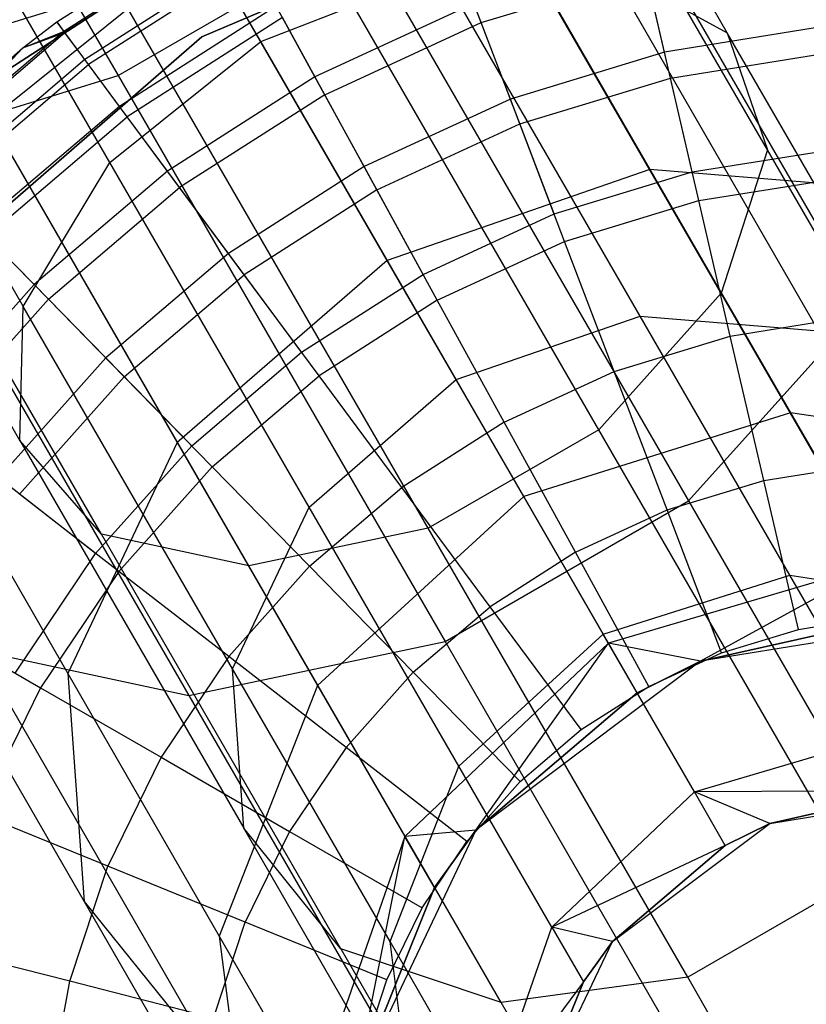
# Model space of a CAD drawing. Extents: x 0.4 to 40.3, y 0.4 to 40.3.
# Tile 122 of 243: x 29.801 to 30.064, y 3.551 to 3.881. Entities that reach past the tile are written whole.
import ezdxf

# ---------------------------------------------------------------- set-up
doc = ezdxf.new("R2010")
doc.units = 0
doc.header["$MEASUREMENT"] = 0
doc.layers.get('0').update_dxf_attribs({"color": 13, "linetype": 'CONTINUOUS'})

# ---------------------------------------------------------------- blocks, each defined once
blk = doc.blocks.new('ORTO-XII-B-11464-11465_ST0')
at = {"color": 0}
for p, q in [((29.71164, 4.07385, 0.78568), (29.83378, 3.86231, 0.87115)), ((29.71164, 4.07385, 0.78568), (29.83378, 3.86231, 0.87115)), ((30.03785, 3.87666, 1.17126), (29.94798, 4.03232, 1.05832)), ((30.03785, 3.87666, 1.17126), (29.94798, 4.03232, 1.05832)), ((29.8816, 3.8737, 1.266), (29.80322, 4.00946, 1.16751)), ((29.8816, 3.8737, 1.266), (29.80322, 4.00946, 1.16751)), ((30.05137, 3.83733, 1.12007), (29.9553, 4.00374, 0.99933)), ((30.05137, 3.83733, 1.12007), (29.9553, 4.00374, 0.99933)), ((29.83106, 3.83316, 1.25366), (29.75119, 3.97151, 1.15329)), ((29.83106, 3.83316, 1.25366), (29.75119, 3.97151, 1.15329)), ((29.97813, 3.96758, 0.9106), (30.08354, 3.785, 1.04307)), ((29.97813, 3.96758, 0.9106), (30.08354, 3.785, 1.04307)), ((30.03585, 3.78929, 1.07763), (29.93463, 3.96461, 0.95043)), ((30.03585, 3.78929, 1.07763), (29.93463, 3.96461, 0.95043)), ((29.94945, 3.93915, 1.29455), (30.01201, 3.83079, 1.41968)), ((29.94945, 3.93915, 1.29455), (30.01201, 3.83079, 1.41968)), ((29.90356, 3.93328, 10.00295), (29.78036, 3.85364, 10.00295)), ((29.78036, 3.85364, 3.31004), (29.90356, 3.93328, 3.31004)), ((29.90356, 3.93328, 10.00295), (29.78036, 3.85364, 10.00295)), ((29.78036, 3.85364, 3.31004), (29.90356, 3.93328, 3.31004)), ((29.71792, 3.93039, 1.11388), (29.80195, 3.78486, 1.21947)), ((29.71792, 3.93039, 1.11388), (29.80195, 3.78486, 1.21947)), ((29.86189, 3.87532, 10.00295), (29.99453, 3.93169, 10.00295)), ((29.99453, 3.93169, 3.31004), (29.86189, 3.87532, 3.31004)), ((29.99453, 3.93169, 3.31004), (29.86189, 3.87532, 3.31004)), ((29.86189, 3.87532, 10.00295), (29.99453, 3.93169, 10.00295)), ((29.99483, 3.74354, 1.05367), (29.8907, 3.9239, 0.92281)), ((29.99483, 3.74354, 1.05367), (29.8907, 3.9239, 0.92281)), ((29.81327, 3.88027, 10.31787), (29.86985, 3.91647, 10.31787)), ((29.81327, 3.88027, 11.89679), (29.86985, 3.91647, 11.89679)), ((29.81327, 3.88027, 10.31787), (29.86985, 3.91647, 10.31787)), ((29.81327, 3.88027, 11.89679), (29.86985, 3.91647, 11.89679)), ((29.87174, 3.91301, 10.23861), (29.81561, 3.8771, 10.23861)), ((29.87174, 3.91301, 10.23861), (29.81561, 3.8771, 10.23861)), ((29.872, 3.91253, 11.94807), (29.81594, 3.87667, 11.94807)), ((29.872, 3.91253, 11.94807), (29.81594, 3.87667, 11.94807)), ((29.83378, 3.86231, 0.87115), (29.91538, 3.90942, 0.87115)), ((29.83378, 3.86231, 0.87115), (29.91538, 3.90942, 0.87115)), ((29.91538, 3.90942, 0.87115), (30.02494, 3.71965, 1.00884)), ((29.91538, 3.90942, 0.87115), (30.02494, 3.71965, 1.00884)), ((29.95544, 3.88007, 12.08659), (29.94492, 3.90766, 12.04443)), ((29.95544, 3.88007, 12.08659), (29.94492, 3.90766, 12.04443)), ((29.86319, 3.90559, 1.31218), (29.791, 3.84767, 1.29455)), ((29.86319, 3.90559, 1.31218), (29.791, 3.84767, 1.29455)), ((29.87739, 3.90268, 10.16013), (29.82262, 3.86764, 10.16013)), ((29.87739, 3.90268, 10.16013), (29.82262, 3.86764, 10.16013)), ((29.92397, 3.80031, 1.43374), (29.86319, 3.90559, 1.31218)), ((29.92397, 3.80031, 1.43374), (29.86319, 3.90559, 1.31218)), ((30.01687, 3.87014, 9.93704), (30.00913, 3.90356, 10.0086)), ((30.01687, 3.87014, 9.93704), (30.00913, 3.90356, 10.0086)), ((29.8784, 3.90085, 11.99778), (29.82386, 3.86596, 11.99778)), ((29.8784, 3.90085, 11.99778), (29.82386, 3.86596, 11.99778)), ((29.8816, 3.8737, 1.266), (29.94198, 3.8972, 1.25366)), ((29.8816, 3.8737, 1.266), (29.94198, 3.8972, 1.25366)), ((30.00869, 3.78166, 1.38708), (29.94198, 3.8972, 1.25366)), ((30.00869, 3.78166, 1.38708), (29.94198, 3.8972, 1.25366)), ((29.95544, 3.88007, 12.08659), (30.01067, 3.89691, 12.08659)), ((29.95544, 3.88007, 12.08659), (30.01067, 3.89691, 12.08659)), ((30.06853, 3.77673, 1.35981), (29.99837, 3.89826, 1.21947)), ((29.99837, 3.89826, 1.21947), (30.03785, 3.87666, 1.17126)), ((30.06853, 3.77673, 1.35981), (29.99837, 3.89826, 1.21947)), ((29.99837, 3.89826, 1.21947), (30.03785, 3.87666, 1.17126)), ((30.01888, 3.86146, 12.12299), (30.01067, 3.89691, 12.08659)), ((30.01888, 3.86146, 12.12299), (30.01067, 3.89691, 12.08659)), ((29.80092, 3.73987, 1.17126), (29.71105, 3.89553, 1.05832)), ((29.80092, 3.73987, 1.17126), (29.71105, 3.89553, 1.05832)), ((29.83358, 3.89092, 0.92281), (29.77636, 3.87324, 0.95043)), ((29.83358, 3.89092, 0.92281), (29.77636, 3.87324, 0.95043)), ((29.93771, 3.71057, 1.05367), (29.83358, 3.89092, 0.92281)), ((29.93771, 3.71057, 1.05367), (29.83358, 3.89092, 0.92281)), ((29.95301, 3.88644, 10.0086), (29.89974, 3.86185, 10.0086)), ((29.95301, 3.88644, 10.0086), (29.89974, 3.86185, 10.0086)), ((29.96523, 3.85439, 9.93704), (29.95301, 3.88644, 10.0086)), ((29.96523, 3.85439, 9.93704), (29.95301, 3.88644, 10.0086)), ((29.88676, 3.88557, 10.08321), (29.83423, 3.85196, 10.08321)), ((29.88676, 3.88557, 10.08321), (29.83423, 3.85196, 10.08321)), ((29.89974, 3.86185, 10.0086), (29.88676, 3.88557, 10.08321)), ((29.89974, 3.86185, 10.0086), (29.88676, 3.88557, 10.08321)), ((29.80193, 3.87162, 10.31787), (29.81327, 3.88027, 10.31787)), ((29.80193, 3.87162, 11.89679), (29.81327, 3.88027, 11.89679)), ((29.80193, 3.87162, 10.31787), (29.81327, 3.88027, 10.31787)), ((29.80193, 3.87162, 11.89679), (29.81327, 3.88027, 11.89679)), ((29.81327, 3.88027, 10.31787), (29.81561, 3.8771, 10.23861)), ((29.81327, 3.88027, 10.31787), (29.81561, 3.8771, 10.23861)), ((29.81327, 3.88027, 11.89679), (29.81327, 3.88027, 10.31787)), ((29.81327, 3.88027, 11.89679), (29.81327, 3.88027, 10.31787)), ((29.81594, 3.87667, 11.94807), (29.81327, 3.88027, 11.89679)), ((29.81594, 3.87667, 11.94807), (29.81327, 3.88027, 11.89679)), ((29.88884, 3.88177, 12.04443), (29.83681, 3.84848, 12.04443)), ((29.88884, 3.88177, 12.04443), (29.83681, 3.84848, 12.04443)), ((29.90302, 3.85587, 12.08659), (29.88884, 3.88177, 12.04443)), ((29.90302, 3.85587, 12.08659), (29.88884, 3.88177, 12.04443)), ((29.90302, 3.85587, 12.08659), (29.95544, 3.88007, 12.08659)), ((29.90302, 3.85587, 12.08659), (29.95544, 3.88007, 12.08659)), ((29.9684, 3.84607, 12.12299), (29.95544, 3.88007, 12.08659)), ((29.9684, 3.84607, 12.12299), (29.95544, 3.88007, 12.08659)), ((29.81561, 3.8771, 10.23861), (29.7649, 3.83389, 10.23861)), ((29.81561, 3.8771, 10.23861), (29.7649, 3.83389, 10.23861)), ((29.76528, 3.8335, 11.94807), (29.81594, 3.87667, 11.94807)), ((29.76528, 3.8335, 11.94807), (29.81594, 3.87667, 11.94807)), ((29.80193, 3.87162, 10.31787), (29.81561, 3.8771, 10.23861)), ((29.80193, 3.87162, 10.31787), (29.81561, 3.8771, 10.23861)), ((29.80193, 3.87162, 11.89679), (29.81594, 3.87667, 11.94807)), ((29.80193, 3.87162, 11.89679), (29.81594, 3.87667, 11.94807)), ((29.82262, 3.86764, 10.16013), (29.81561, 3.8771, 10.23861)), ((29.82262, 3.86764, 10.16013), (29.81561, 3.8771, 10.23861)), ((29.82386, 3.86596, 11.99778), (29.81594, 3.87667, 11.94807)), ((29.82386, 3.86596, 11.99778), (29.81594, 3.87667, 11.94807)), ((30.07017, 3.8787, 9.93704), (30.01687, 3.87014, 9.93704)), ((30.07017, 3.8787, 9.93704), (30.01687, 3.87014, 9.93704)), ((30.1129, 3.74667, 1.32136), (30.03785, 3.87666, 1.17126)), ((30.03785, 3.87666, 1.17126), (30.05137, 3.83733, 1.12007)), ((30.1129, 3.74667, 1.32136), (30.03785, 3.87666, 1.17126)), ((30.03785, 3.87666, 1.17126), (30.05137, 3.83733, 1.12007)), ((29.82821, 3.70849, 1.12007), (29.73214, 3.8749, 0.99933)), ((29.82821, 3.70849, 1.12007), (29.73214, 3.8749, 0.99933)), ((29.75316, 3.78073, 10.00295), (29.86189, 3.87532, 10.00295)), ((29.86189, 3.87532, 3.31004), (29.75316, 3.78073, 3.31004)), ((29.86189, 3.87532, 3.31004), (29.75316, 3.78073, 3.31004)), ((29.75316, 3.78073, 10.00295), (29.86189, 3.87532, 10.00295)), ((29.87758, 3.69792, 1.07763), (29.77636, 3.87324, 0.95043)), ((29.87758, 3.69792, 1.07763), (29.77636, 3.87324, 0.95043)), ((29.83106, 3.83316, 1.25366), (29.8816, 3.8737, 1.266)), ((29.83106, 3.83316, 1.25366), (29.8816, 3.8737, 1.266)), ((29.86189, 3.87532, 3.31004), (29.86189, 3.87532, 10.00295)), ((29.86189, 3.87532, 3.31004), (29.86189, 3.87532, 10.00295)), ((29.94706, 3.76033, 1.39692), (29.8816, 3.8737, 1.266)), ((29.94706, 3.76033, 1.39692), (29.8816, 3.8737, 1.266)), ((29.76214, 3.83671, 10.31787), (29.80193, 3.87162, 10.31787)), ((29.76214, 3.83671, 11.89679), (29.80193, 3.87162, 11.89679)), ((29.76214, 3.83671, 10.31787), (29.80193, 3.87162, 10.31787)), ((29.76214, 3.83671, 11.89679), (29.80193, 3.87162, 11.89679)), ((29.7649, 3.83389, 10.23861), (29.80193, 3.87162, 10.31787)), ((29.7649, 3.83389, 10.23861), (29.80193, 3.87162, 10.31787)), ((29.76528, 3.8335, 11.94807), (29.80193, 3.87162, 11.89679)), ((29.76528, 3.8335, 11.94807), (29.80193, 3.87162, 11.89679)), ((29.80193, 3.87162, 11.89679), (29.80193, 3.87162, 10.31787)), ((29.80193, 3.87162, 11.89679), (29.80193, 3.87162, 10.31787)), ((30.01687, 3.87014, 9.93704), (29.96523, 3.85439, 9.93704)), ((30.01687, 3.87014, 9.93704), (29.96523, 3.85439, 9.93704)), ((30.02618, 3.82997, 9.86923), (30.01687, 3.87014, 9.93704)), ((30.02618, 3.82997, 9.86923), (30.01687, 3.87014, 9.93704)), ((30.01888, 3.86146, 12.12299), (30.07098, 3.86983, 12.12299)), ((30.01888, 3.86146, 12.12299), (30.07098, 3.86983, 12.12299)), ((29.82262, 3.86764, 10.16013), (29.77313, 3.82547, 10.16013)), ((29.82262, 3.86764, 10.16013), (29.77313, 3.82547, 10.16013)), ((29.83423, 3.85196, 10.08321), (29.82262, 3.86764, 10.16013)), ((29.83423, 3.85196, 10.08321), (29.82262, 3.86764, 10.16013)), ((29.77459, 3.82397, 11.99778), (29.82386, 3.86596, 11.99778)), ((29.77459, 3.82397, 11.99778), (29.82386, 3.86596, 11.99778)), ((29.83681, 3.84848, 12.04443), (29.82386, 3.86596, 11.99778)), ((29.83681, 3.84848, 12.04443), (29.82386, 3.86596, 11.99778)), ((29.75203, 3.83705, 0.9106), (29.83378, 3.86231, 0.87115)), ((29.75203, 3.83705, 0.9106), (29.83378, 3.86231, 0.87115)), ((29.83378, 3.86231, 0.87115), (29.94335, 3.67254, 1.00884)), ((29.83378, 3.86231, 0.87115), (29.94335, 3.67254, 1.00884)), ((29.89974, 3.86185, 10.0086), (29.85032, 3.83023, 10.0086)), ((29.89974, 3.86185, 10.0086), (29.85032, 3.83023, 10.0086)), ((29.91621, 3.83176, 9.93704), (29.89974, 3.86185, 10.0086)), ((29.91621, 3.83176, 9.93704), (29.89974, 3.86185, 10.0086)), ((29.9684, 3.84607, 12.12299), (30.01888, 3.86146, 12.12299)), ((29.9684, 3.84607, 12.12299), (30.01888, 3.86146, 12.12299)), ((30.0284, 3.82038, 12.15251), (30.01888, 3.86146, 12.12299)), ((30.0284, 3.82038, 12.15251), (30.01888, 3.86146, 12.12299)), ((29.90302, 3.85587, 12.08659), (29.85438, 3.82475, 12.08659)), ((29.90302, 3.85587, 12.08659), (29.85438, 3.82475, 12.08659)), ((29.92049, 3.82395, 12.12299), (29.90302, 3.85587, 12.08659)), ((29.92049, 3.82395, 12.12299), (29.90302, 3.85587, 12.08659)), ((29.96523, 3.85439, 9.93704), (29.91621, 3.83176, 9.93704)), ((29.96523, 3.85439, 9.93704), (29.91621, 3.83176, 9.93704)), ((29.97992, 3.81587, 9.86923), (29.96523, 3.85439, 9.93704)), ((29.97992, 3.81587, 9.86923), (29.96523, 3.85439, 9.93704)), ((29.83423, 3.85196, 10.08321), (29.78676, 3.81152, 10.08321)), ((29.83423, 3.85196, 10.08321), (29.78676, 3.81152, 10.08321)), ((29.85032, 3.83023, 10.0086), (29.83423, 3.85196, 10.08321)), ((29.85032, 3.83023, 10.0086), (29.83423, 3.85196, 10.08321)), ((29.78979, 3.80842, 12.04443), (29.83681, 3.84848, 12.04443)), ((29.78979, 3.80842, 12.04443), (29.83681, 3.84848, 12.04443)), ((29.791, 3.84767, 1.29455), (29.85356, 3.7393, 1.41968)), ((29.791, 3.84767, 1.29455), (29.85356, 3.7393, 1.41968)), ((29.85438, 3.82475, 12.08659), (29.83681, 3.84848, 12.04443)), ((29.85438, 3.82475, 12.08659), (29.83681, 3.84848, 12.04443)), ((29.92049, 3.82395, 12.12299), (29.9684, 3.84607, 12.12299)), ((29.92049, 3.82395, 12.12299), (29.9684, 3.84607, 12.12299)), ((29.98342, 3.80667, 12.15251), (29.9684, 3.84607, 12.12299)), ((29.98342, 3.80667, 12.15251), (29.9684, 3.84607, 12.12299)), ((29.75203, 3.83705, 0.9106), (29.85745, 3.65447, 1.04307)), ((29.75203, 3.83705, 0.9106), (29.85745, 3.65447, 1.04307)), ((30.02618, 3.82997, 9.86923), (30.07392, 3.83765, 9.86923)), ((30.02618, 3.82997, 9.86923), (30.07392, 3.83765, 9.86923)), ((30.05137, 3.83733, 1.12007), (30.03585, 3.78929, 1.07763)), ((30.05137, 3.83733, 1.12007), (30.03585, 3.78929, 1.07763)), ((30.13161, 3.69836, 1.28054), (30.05137, 3.83733, 1.12007)), ((30.13161, 3.69836, 1.28054), (30.05137, 3.83733, 1.12007)), ((29.80195, 3.78486, 1.21947), (29.83106, 3.83316, 1.25366)), ((29.80195, 3.78486, 1.21947), (29.83106, 3.83316, 1.25366)), ((29.89777, 3.71762, 1.38708), (29.83106, 3.83316, 1.25366)), ((29.89777, 3.71762, 1.38708), (29.83106, 3.83316, 1.25366)), ((29.85032, 3.83023, 10.0086), (29.80566, 3.79218, 10.0086)), ((29.85032, 3.83023, 10.0086), (29.80566, 3.79218, 10.0086)), ((29.87074, 3.80267, 9.93704), (29.85032, 3.83023, 10.0086)), ((29.87074, 3.80267, 9.93704), (29.85032, 3.83023, 10.0086)), ((29.91621, 3.83176, 9.93704), (29.87074, 3.80267, 9.93704)), ((29.91621, 3.83176, 9.93704), (29.87074, 3.80267, 9.93704)), ((29.93601, 3.7956, 9.86923), (29.91621, 3.83176, 9.93704)), ((29.93601, 3.7956, 9.86923), (29.91621, 3.83176, 9.93704)), ((30.01201, 3.83079, 1.41968), (29.92397, 3.80031, 1.43374)), ((30.01201, 3.83079, 1.41968), (29.92397, 3.80031, 1.43374)), ((29.97992, 3.81587, 9.86923), (30.02618, 3.82997, 9.86923)), ((29.97992, 3.81587, 9.86923), (30.02618, 3.82997, 9.86923)), ((30.09751, 3.82374, 1.38072), (30.01201, 3.83079, 1.41968)), ((30.01201, 3.83079, 1.41968), (30.05909, 3.74925, 1.56952)), ((30.09751, 3.82374, 1.38072), (30.01201, 3.83079, 1.41968)), ((30.01201, 3.83079, 1.41968), (30.05909, 3.74925, 1.56952)), ((30.0284, 3.82038, 12.15251), (30.07482, 3.82784, 12.15251)), ((30.0284, 3.82038, 12.15251), (30.07482, 3.82784, 12.15251)), ((29.81043, 3.78731, 12.08659), (29.85438, 3.82475, 12.08659)), ((29.81043, 3.78731, 12.08659), (29.85438, 3.82475, 12.08659)), ((29.87604, 3.79551, 12.12299), (29.85438, 3.82475, 12.08659)), ((29.87604, 3.79551, 12.12299), (29.85438, 3.82475, 12.08659)), ((29.92049, 3.82395, 12.12299), (29.87604, 3.79551, 12.12299)), ((29.92049, 3.82395, 12.12299), (29.87604, 3.79551, 12.12299)), ((29.94074, 3.78696, 12.15251), (29.92049, 3.82395, 12.12299)), ((29.94074, 3.78696, 12.15251), (29.92049, 3.82395, 12.12299)), ((29.98342, 3.80667, 12.15251), (30.0284, 3.82038, 12.15251)), ((29.98342, 3.80667, 12.15251), (30.0284, 3.82038, 12.15251)), ((30.03892, 3.77494, 12.17426), (30.0284, 3.82038, 12.15251)), ((30.03892, 3.77494, 12.17426), (30.0284, 3.82038, 12.15251)), ((29.93601, 3.7956, 9.86923), (29.97992, 3.81587, 9.86923)), ((29.93601, 3.7956, 9.86923), (29.97992, 3.81587, 9.86923)), ((29.80566, 3.79218, 10.0086), (29.78676, 3.81152, 10.08321)), ((29.80566, 3.79218, 10.0086), (29.78676, 3.81152, 10.08321)), ((29.81043, 3.78731, 12.08659), (29.78979, 3.80842, 12.04443)), ((29.81043, 3.78731, 12.08659), (29.78979, 3.80842, 12.04443)), ((29.94074, 3.78696, 12.15251), (29.98342, 3.80667, 12.15251)), ((29.94074, 3.78696, 12.15251), (29.98342, 3.80667, 12.15251)), ((30.00004, 3.76308, 12.17426), (29.98342, 3.80667, 12.15251)), ((30.00004, 3.76308, 12.17426), (29.98342, 3.80667, 12.15251)), ((29.87074, 3.80267, 9.93704), (29.82964, 3.76765, 9.93704)), ((29.87074, 3.80267, 9.93704), (29.82964, 3.76765, 9.93704)), ((29.92397, 3.80031, 1.43374), (29.85356, 3.7393, 1.41968)), ((29.92397, 3.80031, 1.43374), (29.85356, 3.7393, 1.41968)), ((29.89527, 3.76953, 9.86923), (29.87074, 3.80267, 9.93704)), ((29.89527, 3.76953, 9.86923), (29.87074, 3.80267, 9.93704)), ((29.96971, 3.7211, 1.5793), (29.92397, 3.80031, 1.43374)), ((29.96971, 3.7211, 1.5793), (29.92397, 3.80031, 1.43374)), ((29.83587, 3.76128, 12.12299), (29.87604, 3.79551, 12.12299)), ((29.83587, 3.76128, 12.12299), (29.87604, 3.79551, 12.12299)), ((29.90113, 3.76162, 12.15251), (29.87604, 3.79551, 12.12299)), ((29.90113, 3.76162, 12.15251), (29.87604, 3.79551, 12.12299)), ((29.89527, 3.76953, 9.86923), (29.93601, 3.7956, 9.86923)), ((29.89527, 3.76953, 9.86923), (29.93601, 3.7956, 9.86923)), ((29.80566, 3.79218, 10.0086), (29.76661, 3.7484, 10.0086)), ((29.80566, 3.79218, 10.0086), (29.76661, 3.7484, 10.0086)), ((29.82964, 3.76765, 9.93704), (29.80566, 3.79218, 10.0086)), ((29.82964, 3.76765, 9.93704), (29.80566, 3.79218, 10.0086)), ((29.77199, 3.74422, 12.08659), (29.81043, 3.78731, 12.08659)), ((29.77199, 3.74422, 12.08659), (29.81043, 3.78731, 12.08659)), ((29.83587, 3.76128, 12.12299), (29.81043, 3.78731, 12.08659)), ((29.83587, 3.76128, 12.12299), (29.81043, 3.78731, 12.08659)), ((29.94074, 3.78696, 12.15251), (29.90113, 3.76162, 12.15251)), ((29.94074, 3.78696, 12.15251), (29.90113, 3.76162, 12.15251)), ((29.96313, 3.74604, 12.17426), (29.94074, 3.78696, 12.15251)), ((29.96313, 3.74604, 12.17426), (29.94074, 3.78696, 12.15251)), ((30.03585, 3.78929, 1.07763), (29.99483, 3.74354, 1.05367)), ((30.03585, 3.78929, 1.07763), (29.99483, 3.74354, 1.05367)), ((30.12038, 3.64288, 1.2467), (30.03585, 3.78929, 1.07763)), ((30.12038, 3.64288, 1.2467), (30.03585, 3.78929, 1.07763)), ((29.80092, 3.73987, 1.17126), (29.80195, 3.78486, 1.21947)), ((29.80092, 3.73987, 1.17126), (29.80195, 3.78486, 1.21947)), ((29.87211, 3.66333, 1.35981), (29.80195, 3.78486, 1.21947)), ((29.87211, 3.66333, 1.35981), (29.80195, 3.78486, 1.21947)), ((30.02494, 3.71965, 1.00884), (30.08354, 3.785, 1.04307)), ((30.02494, 3.71965, 1.00884), (30.08354, 3.785, 1.04307)), ((29.94706, 3.76033, 1.39692), (30.00869, 3.78166, 1.38708)), ((29.94706, 3.76033, 1.39692), (30.00869, 3.78166, 1.38708)), ((30.05887, 3.69473, 1.54683), (30.00869, 3.78166, 1.38708)), ((30.00869, 3.78166, 1.38708), (30.06853, 3.77673, 1.35981)), ((30.05887, 3.69473, 1.54683), (30.00869, 3.78166, 1.38708)), ((30.00869, 3.78166, 1.38708), (30.06853, 3.77673, 1.35981)), ((30.03892, 3.77494, 12.17426), (30.07906, 3.78139, 12.17426)), ((30.03892, 3.77494, 12.17426), (30.07906, 3.78139, 12.17426)), ((29.7494, 3.77867, 1.2457), (29.81691, 3.66174, 1.38072)), ((29.7494, 3.77867, 1.2457), (29.81691, 3.66174, 1.38072)), ((30.00004, 3.76308, 12.17426), (30.03892, 3.77494, 12.17426)), ((30.00004, 3.76308, 12.17426), (30.03892, 3.77494, 12.17426)), ((30.05014, 3.72651, 12.18758), (30.03892, 3.77494, 12.17426)), ((30.05014, 3.72651, 12.18758), (30.03892, 3.77494, 12.17426)), ((29.82964, 3.76765, 9.93704), (29.7937, 3.72737, 9.93704)), ((29.82964, 3.76765, 9.93704), (29.7937, 3.72737, 9.93704)), ((29.85846, 3.73817, 9.86923), (29.82964, 3.76765, 9.93704)), ((29.85846, 3.73817, 9.86923), (29.82964, 3.76765, 9.93704)), ((29.85846, 3.73817, 9.86923), (29.89527, 3.76953, 9.86923)), ((29.85846, 3.73817, 9.86923), (29.89527, 3.76953, 9.86923)), ((29.80074, 3.7219, 12.12299), (29.83587, 3.76128, 12.12299)), ((29.80074, 3.7219, 12.12299), (29.83587, 3.76128, 12.12299)), ((29.86534, 3.73113, 12.15251), (29.83587, 3.76128, 12.12299)), ((29.86534, 3.73113, 12.15251), (29.83587, 3.76128, 12.12299)), ((29.86534, 3.73113, 12.15251), (29.90113, 3.76162, 12.15251)), ((29.86534, 3.73113, 12.15251), (29.90113, 3.76162, 12.15251)), ((29.92889, 3.72414, 12.17426), (29.90113, 3.76162, 12.15251)), ((29.92889, 3.72414, 12.17426), (29.90113, 3.76162, 12.15251)), ((29.96313, 3.74604, 12.17426), (30.00004, 3.76308, 12.17426)), ((29.96313, 3.74604, 12.17426), (30.00004, 3.76308, 12.17426)), ((30.01775, 3.71663, 12.18758), (30.00004, 3.76308, 12.17426)), ((30.01775, 3.71663, 12.18758), (30.00004, 3.76308, 12.17426)), ((29.89777, 3.71762, 1.38708), (29.94706, 3.76033, 1.39692)), ((29.89777, 3.71762, 1.38708), (29.94706, 3.76033, 1.39692)), ((29.99631, 3.67502, 1.55368), (29.94706, 3.76033, 1.39692)), ((29.99631, 3.67502, 1.55368), (29.94706, 3.76033, 1.39692)), ((30.05909, 3.74925, 1.56952), (29.96971, 3.7211, 1.5793)), ((30.05909, 3.74925, 1.56952), (29.96971, 3.7211, 1.5793)), ((30.14831, 3.73576, 1.54241), (30.05909, 3.74925, 1.56952)), ((30.05909, 3.74925, 1.56952), (30.08831, 3.69863, 1.73655)), ((30.14831, 3.73576, 1.54241), (30.05909, 3.74925, 1.56952)), ((30.05909, 3.74925, 1.56952), (30.08831, 3.69863, 1.73655)), ((29.96313, 3.74604, 12.17426), (29.92889, 3.72414, 12.17426)), ((29.96313, 3.74604, 12.17426), (29.92889, 3.72414, 12.17426)), ((29.987, 3.70243, 12.18758), (29.96313, 3.74604, 12.17426)), ((29.987, 3.70243, 12.18758), (29.96313, 3.74604, 12.17426)), ((29.99483, 3.74354, 1.05367), (29.93771, 3.71057, 1.05367)), ((29.99483, 3.74354, 1.05367), (29.93771, 3.71057, 1.05367)), ((30.08178, 3.59293, 1.22759), (29.99483, 3.74354, 1.05367)), ((30.08178, 3.59293, 1.22759), (29.99483, 3.74354, 1.05367)), ((29.82821, 3.70849, 1.12007), (29.80092, 3.73987, 1.17126)), ((29.80092, 3.73987, 1.17126), (29.87597, 3.60988, 1.32136)), ((29.80092, 3.73987, 1.17126), (29.87597, 3.60988, 1.32136)), ((29.82821, 3.70849, 1.12007), (29.80092, 3.73987, 1.17126)), ((29.85356, 3.7393, 1.41968), (29.81691, 3.66174, 1.38072)), ((29.85356, 3.7393, 1.41968), (29.81691, 3.66174, 1.38072)), ((29.82627, 3.70208, 9.86923), (29.85846, 3.73817, 9.86923)), ((29.82627, 3.70208, 9.86923), (29.85846, 3.73817, 9.86923)), ((29.85356, 3.7393, 1.41968), (29.90064, 3.65777, 1.56952)), ((29.85356, 3.7393, 1.41968), (29.90064, 3.65777, 1.56952)), ((29.83404, 3.69605, 12.15251), (29.86534, 3.73113, 12.15251)), ((29.83404, 3.69605, 12.15251), (29.86534, 3.73113, 12.15251)), ((29.89795, 3.69777, 12.17426), (29.86534, 3.73113, 12.15251)), ((29.89795, 3.69777, 12.17426), (29.86534, 3.73113, 12.15251)), ((30.05014, 3.72651, 12.18758), (30.08358, 3.73188, 12.18758)), ((30.05014, 3.72651, 12.18758), (30.08358, 3.73188, 12.18758)), ((29.82627, 3.70208, 9.86923), (29.7937, 3.72737, 9.93704)), ((29.82627, 3.70208, 9.86923), (29.7937, 3.72737, 9.93704)), ((29.89795, 3.69777, 12.17426), (29.92889, 3.72414, 12.17426)), ((29.89795, 3.69777, 12.17426), (29.92889, 3.72414, 12.17426)), ((29.95848, 3.68418, 12.18758), (29.92889, 3.72414, 12.17426)), ((29.95848, 3.68418, 12.18758), (29.92889, 3.72414, 12.17426)), ((30.01775, 3.71663, 12.18758), (30.05014, 3.72651, 12.18758)), ((30.01775, 3.71663, 12.18758), (30.05014, 3.72651, 12.18758)), ((30.06172, 3.67655, 12.19207), (30.05014, 3.72651, 12.18758)), ((30.06172, 3.67655, 12.19207), (30.05014, 3.72651, 12.18758)), ((29.83404, 3.69605, 12.15251), (29.80074, 3.7219, 12.12299)), ((29.83404, 3.69605, 12.15251), (29.80074, 3.7219, 12.12299)), ((29.96971, 3.7211, 1.5793), (29.90064, 3.65777, 1.56952)), ((29.96971, 3.7211, 1.5793), (29.90064, 3.65777, 1.56952)), ((29.99809, 3.67193, 1.74157), (29.96971, 3.7211, 1.5793)), ((29.99809, 3.67193, 1.74157), (29.96971, 3.7211, 1.5793)), ((29.87211, 3.66333, 1.35981), (29.89777, 3.71762, 1.38708)), ((29.87211, 3.66333, 1.35981), (29.89777, 3.71762, 1.38708)), ((29.94796, 3.63069, 1.54683), (29.89777, 3.71762, 1.38708)), ((29.94796, 3.63069, 1.54683), (29.89777, 3.71762, 1.38708)), ((29.94335, 3.67254, 1.00884), (30.02494, 3.71965, 1.00884)), ((29.94335, 3.67254, 1.00884), (30.02494, 3.71965, 1.00884)), ((30.02494, 3.71965, 1.00884), (30.11644, 3.56117, 1.19184)), ((30.02494, 3.71965, 1.00884), (30.11644, 3.56117, 1.19184)), ((29.74793, 3.7144, 1.17682), (29.82241, 3.58539, 1.3258)), ((29.74793, 3.7144, 1.17682), (29.82241, 3.58539, 1.3258)), ((29.987, 3.70243, 12.18758), (30.01775, 3.71663, 12.18758)), ((29.987, 3.70243, 12.18758), (30.01775, 3.71663, 12.18758)), ((30.03602, 3.66872, 12.19207), (30.01775, 3.71663, 12.18758)), ((30.03602, 3.66872, 12.19207), (30.01775, 3.71663, 12.18758)), ((29.90845, 3.56952, 1.28054), (29.82821, 3.70849, 1.12007)), ((29.87758, 3.69792, 1.07763), (29.82821, 3.70849, 1.12007)), ((29.90845, 3.56952, 1.28054), (29.82821, 3.70849, 1.12007)), ((29.87758, 3.69792, 1.07763), (29.82821, 3.70849, 1.12007)), ((29.93771, 3.71057, 1.05367), (29.87758, 3.69792, 1.07763)), ((29.93771, 3.71057, 1.05367), (29.87758, 3.69792, 1.07763)), ((30.02467, 3.55995, 1.22759), (29.93771, 3.71057, 1.05367)), ((30.02467, 3.55995, 1.22759), (29.93771, 3.71057, 1.05367)), ((29.79929, 3.66195, 9.86923), (29.82627, 3.70208, 9.86923)), ((29.79929, 3.66195, 9.86923), (29.82627, 3.70208, 9.86923)), ((29.987, 3.70243, 12.18758), (29.95848, 3.68418, 12.18758)), ((29.987, 3.70243, 12.18758), (29.95848, 3.68418, 12.18758)), ((30.01163, 3.65746, 12.19207), (29.987, 3.70243, 12.18758)), ((30.01163, 3.65746, 12.19207), (29.987, 3.70243, 12.18758)), ((29.87089, 3.66744, 12.17426), (29.89795, 3.69777, 12.17426)), ((29.87089, 3.66744, 12.17426), (29.89795, 3.69777, 12.17426)), ((29.96211, 3.5515, 1.2467), (29.87758, 3.69792, 1.07763)), ((29.96211, 3.5515, 1.2467), (29.87758, 3.69792, 1.07763)), ((29.9327, 3.66222, 12.18758), (29.89795, 3.69777, 12.17426)), ((29.9327, 3.66222, 12.18758), (29.89795, 3.69777, 12.17426)), ((30.08831, 3.69863, 1.73655), (29.99809, 3.67193, 1.74157)), ((30.08831, 3.69863, 1.73655), (29.99809, 3.67193, 1.74157)), ((30.08831, 3.69863, 1.73655), (30.02898, 3.66588, 1.9124)), ((30.08831, 3.69863, 1.73655), (30.02898, 3.66588, 1.9124)), ((29.83404, 3.69605, 12.15251), (29.80781, 3.65703, 12.15251)), ((29.83404, 3.69605, 12.15251), (29.80781, 3.65703, 12.15251)), ((29.87089, 3.66744, 12.17426), (29.83404, 3.69605, 12.15251)), ((29.87089, 3.66744, 12.17426), (29.83404, 3.69605, 12.15251)), ((29.99631, 3.67502, 1.55368), (30.05887, 3.69473, 1.54683)), ((29.99631, 3.67502, 1.55368), (30.05887, 3.69473, 1.54683)), ((30.09003, 3.64076, 1.72491), (30.05887, 3.69473, 1.54683)), ((30.05887, 3.69473, 1.54683), (30.12133, 3.68529, 1.52785)), ((30.09003, 3.64076, 1.72491), (30.05887, 3.69473, 1.54683)), ((30.05887, 3.69473, 1.54683), (30.12133, 3.68529, 1.52785)), ((29.9327, 3.66222, 12.18758), (29.95848, 3.68418, 12.18758)), ((29.9327, 3.66222, 12.18758), (29.95848, 3.68418, 12.18758)), ((29.98899, 3.64298, 12.19207), (29.95848, 3.68418, 12.18758)), ((29.98899, 3.64298, 12.19207), (29.95848, 3.68418, 12.18758)), ((30.02898, 3.66588, 1.9124), (30.09822, 3.68147, 1.9124)), ((30.09822, 3.68147, 1.9124), (30.02898, 3.66588, 3.92355)), ((30.09822, 3.68147, 1.9124), (30.02898, 3.66588, 3.92355)), ((30.02898, 3.66588, 1.9124), (30.09822, 3.68147, 1.9124)), ((29.7713, 3.67811, 12.12299), (29.80781, 3.65703, 12.15251)), ((29.7713, 3.67811, 12.12299), (29.80781, 3.65703, 12.15251)), ((30.12198, 3.68099, 3.92355), (30.02898, 3.66588, 3.92355)), ((30.12198, 3.68099, 3.92355), (30.02898, 3.66588, 3.92355)), ((30.06172, 3.67655, 12.19207), (30.08824, 3.68082, 12.19207)), ((30.06172, 3.67655, 12.19207), (30.08824, 3.68082, 12.19207)), ((29.94796, 3.63069, 1.54683), (29.99631, 3.67502, 1.55368)), ((29.94796, 3.63069, 1.54683), (29.99631, 3.67502, 1.55368)), ((30.02688, 3.62207, 1.72843), (29.99631, 3.67502, 1.55368)), ((30.02688, 3.62207, 1.72843), (29.99631, 3.67502, 1.55368)), ((30.03602, 3.66872, 12.19207), (30.06172, 3.67655, 12.19207)), ((30.03602, 3.66872, 12.19207), (30.06172, 3.67655, 12.19207)), ((29.85745, 3.65447, 1.04307), (29.94335, 3.67254, 1.00884)), ((29.85745, 3.65447, 1.04307), (29.94335, 3.67254, 1.00884)), ((29.92986, 3.60715, 1.73655), (29.99809, 3.67193, 1.74157)), ((29.92986, 3.60715, 1.73655), (29.99809, 3.67193, 1.74157)), ((29.94335, 3.67254, 1.00884), (30.03484, 3.51406, 1.19184)), ((29.94335, 3.67254, 1.00884), (30.03484, 3.51406, 1.19184)), ((29.95366, 3.60928, 1.9124), (29.99809, 3.67193, 1.74157)), ((29.95366, 3.60928, 1.9124), (29.99809, 3.67193, 1.74157)), ((30.00772, 3.65526, 1.9124), (29.99809, 3.67193, 1.74157)), ((30.00772, 3.65526, 1.9124), (29.99809, 3.67193, 1.74157)), ((30.02898, 3.66588, 1.9124), (29.99809, 3.67193, 1.74157)), ((30.02898, 3.66588, 1.9124), (29.99809, 3.67193, 1.74157)), ((29.78692, 3.66958, 1.1037), (29.86881, 3.52774, 1.26748)), ((29.78692, 3.66958, 1.1037), (29.86881, 3.52774, 1.26748)), ((29.78692, 3.66958, 1.1037), (29.85745, 3.65447, 1.04307)), ((29.78692, 3.66958, 1.1037), (29.85745, 3.65447, 1.04307)), ((30.01163, 3.65746, 12.19207), (30.03602, 3.66872, 12.19207)), ((30.01163, 3.65746, 12.19207), (30.03602, 3.66872, 12.19207)), ((29.87089, 3.66744, 12.17426), (29.84821, 3.6337, 12.17426)), ((29.87089, 3.66744, 12.17426), (29.84821, 3.6337, 12.17426)), ((29.91016, 3.63695, 12.18758), (29.87089, 3.66744, 12.17426)), ((29.91016, 3.63695, 12.18758), (29.87089, 3.66744, 12.17426)), ((30.02898, 3.66588, 3.92355), (29.95366, 3.60928, 3.92355)), ((30.02898, 3.66588, 3.92355), (29.95366, 3.60928, 3.92355)), ((30.00772, 3.65526, 1.9124), (30.02898, 3.66588, 1.9124)), ((30.02898, 3.66588, 3.92355), (30.00772, 3.65526, 1.9124)), ((30.00772, 3.65526, 1.9124), (30.02898, 3.66588, 1.9124)), ((30.02898, 3.66588, 3.92355), (30.00772, 3.65526, 1.9124)), ((30.02898, 3.66588, 1.9124), (30.02898, 3.66588, 3.92355)), ((30.02898, 3.66588, 1.9124), (30.02898, 3.66588, 3.92355)), ((29.81691, 3.66174, 1.38072), (29.86771, 3.57376, 1.54241)), ((29.81691, 3.66174, 1.38072), (29.86771, 3.57376, 1.54241)), ((29.81691, 3.66174, 1.38072), (29.82241, 3.58539, 1.3258)), ((29.81691, 3.66174, 1.38072), (29.82241, 3.58539, 1.3258)), ((29.92491, 3.57188, 1.52785), (29.87211, 3.66333, 1.35981)), ((29.87597, 3.60988, 1.32136), (29.87211, 3.66333, 1.35981)), ((29.92491, 3.57188, 1.52785), (29.87211, 3.66333, 1.35981)), ((29.87597, 3.60988, 1.32136), (29.87211, 3.66333, 1.35981)), ((29.91016, 3.63695, 12.18758), (29.9327, 3.66222, 12.18758)), ((29.91016, 3.63695, 12.18758), (29.9327, 3.66222, 12.18758)), ((29.96854, 3.62555, 12.19207), (29.9327, 3.66222, 12.18758)), ((29.96854, 3.62555, 12.19207), (29.9327, 3.66222, 12.18758)), ((29.80781, 3.65703, 12.15251), (29.78713, 3.6148, 12.15251)), ((29.80781, 3.65703, 12.15251), (29.78713, 3.6148, 12.15251)), ((29.80781, 3.65703, 12.15251), (29.84821, 3.6337, 12.17426)), ((29.80781, 3.65703, 12.15251), (29.84821, 3.6337, 12.17426)), ((29.90064, 3.65777, 1.56952), (29.86771, 3.57376, 1.54241)), ((29.90064, 3.65777, 1.56952), (29.86771, 3.57376, 1.54241)), ((29.90064, 3.65777, 1.56952), (29.92986, 3.60715, 1.73655)), ((29.90064, 3.65777, 1.56952), (29.92986, 3.60715, 1.73655)), ((29.95366, 3.60928, 1.9124), (30.00772, 3.65526, 1.9124)), ((30.00772, 3.65526, 1.9124), (29.95366, 3.60928, 3.92355)), ((30.00772, 3.65526, 1.9124), (29.95366, 3.60928, 3.92355)), ((29.95366, 3.60928, 1.9124), (30.00772, 3.65526, 1.9124)), ((29.98899, 3.64298, 12.19207), (30.01163, 3.65746, 12.19207)), ((29.98899, 3.64298, 12.19207), (30.01163, 3.65746, 12.19207)), ((29.85745, 3.65447, 1.04307), (29.94548, 3.50199, 1.21914)), ((29.85745, 3.65447, 1.04307), (29.94548, 3.50199, 1.21914)), ((29.96854, 3.62555, 12.19207), (29.98899, 3.64298, 12.19207)), ((29.96854, 3.62555, 12.19207), (29.98899, 3.64298, 12.19207)), ((30.02688, 3.62207, 1.72843), (30.09003, 3.64076, 1.72491)), ((30.02688, 3.62207, 1.72843), (30.09003, 3.64076, 1.72491)), ((29.91016, 3.63695, 12.18758), (29.89126, 3.60885, 12.18758)), ((29.91016, 3.63695, 12.18758), (29.89126, 3.60885, 12.18758)), ((29.95066, 3.6055, 12.19207), (29.91016, 3.63695, 12.18758)), ((29.95066, 3.6055, 12.19207), (29.91016, 3.63695, 12.18758)), ((29.84821, 3.6337, 12.17426), (29.83033, 3.59719, 12.17426)), ((29.84821, 3.6337, 12.17426), (29.83033, 3.59719, 12.17426)), ((29.84821, 3.6337, 12.17426), (29.89126, 3.60885, 12.18758)), ((29.84821, 3.6337, 12.17426), (29.89126, 3.60885, 12.18758)), ((29.92491, 3.57188, 1.52785), (29.94796, 3.63069, 1.54683)), ((29.92491, 3.57188, 1.52785), (29.94796, 3.63069, 1.54683)), ((29.97912, 3.57672, 1.72491), (29.94796, 3.63069, 1.54683)), ((29.97912, 3.57672, 1.72491), (29.94796, 3.63069, 1.54683)), ((29.95066, 3.6055, 12.19207), (29.96854, 3.62555, 12.19207)), ((29.95066, 3.6055, 12.19207), (29.96854, 3.62555, 12.19207)), ((29.97912, 3.57672, 1.72491), (30.02688, 3.62207, 1.72843)), ((29.97912, 3.57672, 1.72491), (30.02688, 3.62207, 1.72843)), ((30.1006, 3.62247, 1.9124), (30.02688, 3.62207, 1.72843)), ((30.1006, 3.62247, 1.9124), (30.02688, 3.62207, 1.72843)), ((30.05213, 3.61155, 1.9124), (30.02688, 3.62207, 1.72843)), ((30.05213, 3.61155, 1.9124), (30.02688, 3.62207, 1.72843)), ((30.03725, 3.60412, 1.9124), (30.02688, 3.62207, 1.72843)), ((30.03725, 3.60412, 1.9124), (30.02688, 3.62207, 1.72843)), ((30.1006, 3.62247, 1.9124), (30.05213, 3.61155, 1.9124)), ((30.05213, 3.61155, 3.92355), (30.1006, 3.62247, 1.9124)), ((30.1006, 3.62247, 1.9124), (30.05213, 3.61155, 1.9124)), ((30.05213, 3.61155, 3.92355), (30.1006, 3.62247, 1.9124)), ((30.05213, 3.61155, 3.92355), (30.11723, 3.62213, 3.92355)), ((30.05213, 3.61155, 3.92355), (30.11723, 3.62213, 3.92355)), ((29.83033, 3.59719, 12.17426), (29.78713, 3.6148, 12.15251)), ((29.83033, 3.59719, 12.17426), (29.78713, 3.6148, 12.15251)), ((29.93244, 3.51207, 1.5011), (29.87597, 3.60988, 1.32136)), ((29.90845, 3.56952, 1.28054), (29.87597, 3.60988, 1.32136)), ((29.93244, 3.51207, 1.5011), (29.87597, 3.60988, 1.32136)), ((29.90845, 3.56952, 1.28054), (29.87597, 3.60988, 1.32136)), ((29.89126, 3.60885, 12.18758), (29.87637, 3.57843, 12.18758)), ((29.89126, 3.60885, 12.18758), (29.87637, 3.57843, 12.18758)), ((29.89126, 3.60885, 12.18758), (29.93567, 3.58321, 12.19207)), ((29.89126, 3.60885, 12.18758), (29.93567, 3.58321, 12.19207)), ((29.95366, 3.60928, 3.92355), (29.91327, 3.52416, 3.92355)), ((29.95366, 3.60928, 3.92355), (29.91327, 3.52416, 3.92355)), ((29.95366, 3.60928, 1.9124), (29.92986, 3.60715, 1.73655)), ((29.95366, 3.60928, 1.9124), (29.92986, 3.60715, 1.73655)), ((29.93977, 3.58999, 1.9124), (29.95366, 3.60928, 1.9124)), ((29.95366, 3.60928, 3.92355), (29.93977, 3.58999, 1.9124)), ((29.93977, 3.58999, 1.9124), (29.95366, 3.60928, 1.9124)), ((29.95366, 3.60928, 3.92355), (29.93977, 3.58999, 1.9124)), ((29.95366, 3.60928, 1.9124), (29.95366, 3.60928, 3.92355)), ((29.95366, 3.60928, 1.9124), (29.95366, 3.60928, 3.92355)), ((29.99941, 3.57193, 3.92355), (30.05213, 3.61155, 3.92355)), ((29.99941, 3.57193, 3.92355), (30.05213, 3.61155, 3.92355)), ((30.05213, 3.61155, 1.9124), (30.03725, 3.60412, 1.9124)), ((30.03725, 3.60412, 1.9124), (30.05213, 3.61155, 3.92355)), ((30.03725, 3.60412, 1.9124), (30.05213, 3.61155, 3.92355)), ((30.05213, 3.61155, 1.9124), (30.03725, 3.60412, 1.9124)), ((30.05213, 3.61155, 1.9124), (30.05213, 3.61155, 3.92355)), ((30.05213, 3.61155, 1.9124), (30.05213, 3.61155, 3.92355)), ((29.92986, 3.60715, 1.73655), (29.89924, 3.51914, 1.72265)), ((29.92986, 3.60715, 1.73655), (29.89924, 3.51914, 1.72265)), ((29.91327, 3.52416, 1.9124), (29.92986, 3.60715, 1.73655)), ((29.91327, 3.52416, 1.9124), (29.92986, 3.60715, 1.73655)), ((29.93977, 3.58999, 1.9124), (29.92986, 3.60715, 1.73655)), ((29.93977, 3.58999, 1.9124), (29.92986, 3.60715, 1.73655)), ((29.93567, 3.58321, 12.19207), (29.95066, 3.6055, 12.19207)), ((29.93567, 3.58321, 12.19207), (29.95066, 3.6055, 12.19207)), ((30.03725, 3.60412, 1.9124), (29.97912, 3.57672, 1.72491)), ((30.03725, 3.60412, 1.9124), (29.97912, 3.57672, 1.72491)), ((30.03725, 3.60412, 1.9124), (29.99941, 3.57193, 1.9124)), ((29.99941, 3.57193, 3.92355), (30.03725, 3.60412, 1.9124)), ((30.03725, 3.60412, 1.9124), (29.99941, 3.57193, 1.9124)), ((29.99941, 3.57193, 3.92355), (30.03725, 3.60412, 1.9124)), ((29.81759, 3.55859, 12.17426), (29.83033, 3.59719, 12.17426)), ((29.81759, 3.55859, 12.17426), (29.83033, 3.59719, 12.17426)), ((29.87637, 3.57843, 12.18758), (29.83033, 3.59719, 12.17426)), ((29.87637, 3.57843, 12.18758), (29.83033, 3.59719, 12.17426)), ((30.08178, 3.59293, 1.22759), (30.02467, 3.55995, 1.22759)), ((30.08178, 3.59293, 1.22759), (30.02467, 3.55995, 1.22759)), ((29.91327, 3.52416, 1.9124), (29.93977, 3.58999, 1.9124)), ((29.93977, 3.58999, 1.9124), (29.91327, 3.52416, 3.92355)), ((29.93977, 3.58999, 1.9124), (29.91327, 3.52416, 3.92355)), ((29.91327, 3.52416, 1.9124), (29.93977, 3.58999, 1.9124)), ((29.82241, 3.58539, 1.3258), (29.87846, 3.48831, 1.50419)), ((29.82241, 3.58539, 1.3258), (29.87846, 3.48831, 1.50419)), ((29.82241, 3.58539, 1.3258), (29.86881, 3.52774, 1.26748)), ((29.82241, 3.58539, 1.3258), (29.86881, 3.52774, 1.26748)), ((29.92385, 3.55908, 12.19207), (29.93567, 3.58321, 12.19207)), ((29.92385, 3.55908, 12.19207), (29.93567, 3.58321, 12.19207)), ((29.86576, 3.54627, 12.18758), (29.87637, 3.57843, 12.18758)), ((29.86576, 3.54627, 12.18758), (29.87637, 3.57843, 12.18758)), ((29.92385, 3.55908, 12.19207), (29.87637, 3.57843, 12.18758)), ((29.92385, 3.55908, 12.19207), (29.87637, 3.57843, 12.18758)), ((29.95768, 3.51511, 1.71518), (29.97912, 3.57672, 1.72491)), ((29.95768, 3.51511, 1.71518), (29.97912, 3.57672, 1.72491)), ((29.97912, 3.57672, 1.72491), (29.98968, 3.55843, 1.9124)), ((29.99941, 3.57193, 1.9124), (29.97912, 3.57672, 1.72491)), ((29.99941, 3.57193, 1.9124), (29.97912, 3.57672, 1.72491)), ((29.97912, 3.57672, 1.72491), (29.98968, 3.55843, 1.9124)), ((29.86771, 3.57376, 1.54241), (29.89924, 3.51914, 1.72265)), ((29.86771, 3.57376, 1.54241), (29.89924, 3.51914, 1.72265)), ((29.86771, 3.57376, 1.54241), (29.87846, 3.48831, 1.50419)), ((29.86771, 3.57376, 1.54241), (29.87846, 3.48831, 1.50419)), ((29.81759, 3.55859, 12.17426), (29.7724, 3.57015, 12.15251)), ((29.81759, 3.55859, 12.17426), (29.7724, 3.57015, 12.15251)), ((29.96211, 3.5515, 1.2467), (29.90845, 3.56952, 1.28054)), ((29.90845, 3.56952, 1.28054), (29.96881, 3.46496, 1.47269)), ((29.90845, 3.56952, 1.28054), (29.96881, 3.46496, 1.47269)), ((29.96211, 3.5515, 1.2467), (29.90845, 3.56952, 1.28054)), ((29.95768, 3.51511, 1.71518), (29.92491, 3.57188, 1.52785)), ((29.93244, 3.51207, 1.5011), (29.92491, 3.57188, 1.52785)), ((29.95768, 3.51511, 1.71518), (29.92491, 3.57188, 1.52785)), ((29.93244, 3.51207, 1.5011), (29.92491, 3.57188, 1.52785)), ((29.97113, 3.51235, 3.92355), (29.99941, 3.57193, 3.92355)), ((29.97113, 3.51235, 3.92355), (29.99941, 3.57193, 3.92355)), ((29.99941, 3.57193, 1.9124), (29.98968, 3.55843, 1.9124)), ((29.98968, 3.55843, 1.9124), (29.99941, 3.57193, 3.92355)), ((29.98968, 3.55843, 1.9124), (29.99941, 3.57193, 3.92355)), ((29.99941, 3.57193, 1.9124), (29.98968, 3.55843, 1.9124)), ((29.99941, 3.57193, 1.9124), (29.99941, 3.57193, 3.92355)), ((29.99941, 3.57193, 1.9124), (29.99941, 3.57193, 3.92355)), ((29.91543, 3.53356, 12.19207), (29.92385, 3.55908, 12.19207)), ((29.91543, 3.53356, 12.19207), (29.92385, 3.55908, 12.19207)), ((30.02467, 3.55995, 1.22759), (29.96211, 3.5515, 1.2467)), ((30.02467, 3.55995, 1.22759), (29.96211, 3.5515, 1.2467)), ((30.09009, 3.44663, 1.43584), (30.02467, 3.55995, 1.22759)), ((30.09009, 3.44663, 1.43584), (30.02467, 3.55995, 1.22759)), ((29.81023, 3.51861, 12.17426), (29.81759, 3.55859, 12.17426)), ((29.81023, 3.51861, 12.17426), (29.81759, 3.55859, 12.17426)), ((29.86576, 3.54627, 12.18758), (29.81759, 3.55859, 12.17426)), ((29.86576, 3.54627, 12.18758), (29.81759, 3.55859, 12.17426)), ((29.98968, 3.55843, 1.9124), (29.95768, 3.51511, 1.71518)), ((29.98968, 3.55843, 1.9124), (29.95768, 3.51511, 1.71518)), ((29.98968, 3.55843, 1.9124), (29.97113, 3.51235, 1.9124)), ((29.97113, 3.51235, 3.92355), (29.98968, 3.55843, 1.9124)), ((29.98968, 3.55843, 1.9124), (29.97113, 3.51235, 1.9124)), ((29.97113, 3.51235, 3.92355), (29.98968, 3.55843, 1.9124)), ((30.02571, 3.44134, 1.44914), (29.96211, 3.5515, 1.2467)), ((30.02571, 3.44134, 1.44914), (29.96211, 3.5515, 1.2467))]:
    blk.add_line(p, q, dxfattribs=at)

msp = doc.modelspace()

# ---------------------------------------------------------------- block references
at = {"color": 0}
msp.add_blockref('ORTO-XII-B-11464-11465_ST0', (0, 0), dxfattribs=at)

doc.saveas('drawing.dxf')
